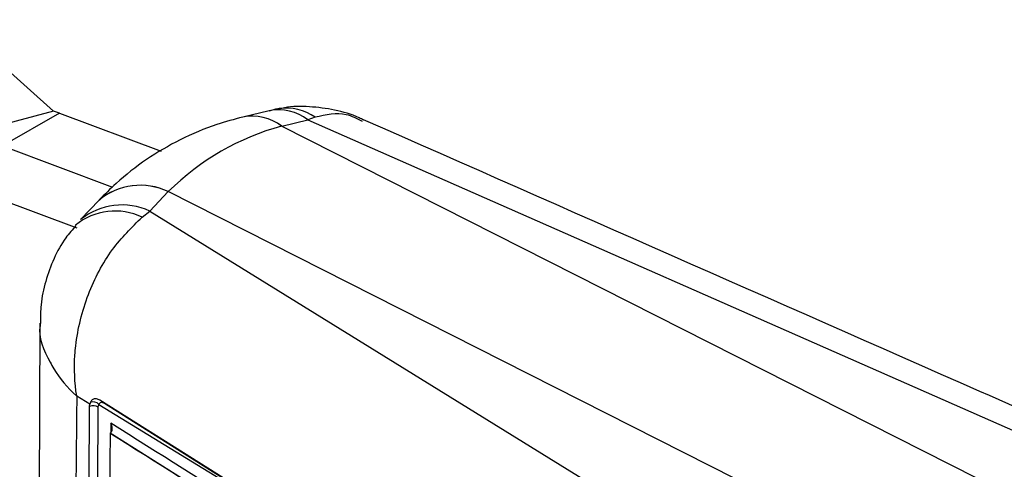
# Model space of a CAD drawing. Extents: x 54 to 317, y 26 to 285.
# Tile 4 of 23: x 166 to 198, y 55 to 70. Entities that reach past the tile are written whole.
import ezdxf

# ---------------------------------------------------------------- set-up
doc = ezdxf.new("R2010")
doc.units = 0
doc.layers.get('0').update_dxf_attribs({"linetype": 'CONTINUOUS'})

msp = doc.modelspace()

# ---------------------------------------------------------------- linework, layer by layer
at = {"color": 7, "linetype": 'CONTINUOUS'}
for p, q in [((163.5007, 70.0516), (166.8612, 67.0362)), ((166.8612, 67.0362), (164.4595, 66.3897)), ((167.0604, 66.9755), (165.1866, 65.8937)), ((167.0604, 66.9755), (166.8612, 67.0362)), ((167.0604, 66.9755), (170.4079, 65.7246)), ((173.9645, 67.0546), (173.1011, 66.8459)), ((175.4844, 66.8389), (175.2425, 66.7547)), ((198.3587, 54.4061), (174.377, 66.5455)), ((174.379, 66.546), (175.2425, 66.7547)), ((175.2425, 66.7547), (200.8231, 55.4774)), ((165.1866, 65.8937), (168.8082, 64.5404)), ((163.3127, 64.812), (167.6373, 63.196)), ((170.6413, 64.3883), (170.0367, 63.7495)), ((194.6245, 52.2504), (170.6427, 64.3898)), ((168.3642, 64.1075), (167.7596, 63.4687)), ((169.7851, 63.5488), (170.0367, 63.7495)), ((170.0367, 63.7495), (191.8175, 50.2786)), ((166.42, 60.0595), (166.3813, 51.9959)), ((168.0635, 57.3877), (167.6318, 57.6511)), ((168.0563, 57.3097), (168.0635, 57.3877)), ((168.0815, 57.4488), (168.0635, 57.3877)), ((168.5425, 57.4191), (176.8029, 52.2137)), ((168.357, 57.3791), (176.8029, 52.2137)), ((168.7301, 56.4378), (168.6757, 51.1902)), ((168.7311, 56.4384), (168.7301, 56.4378)), ((187.2986, 44.713), (168.7301, 56.4378)), ((168.7412, 56.4446), (168.7311, 56.4384))]:
    msp.add_line(p, q, dxfattribs=at)
at = {"color": 8, "linetype": 'CONTINUOUS'}
msp.add_line((168.7538, 56.7616), (168.7509, 56.4546), dxfattribs=at)
at = {"color": 7, "linetype": 'CONTINUOUS', "flags": 128}
msp.add_lwpolyline([(176.6501, 52.3134), (176.4078, 52.4662), (175.3564, 53.1295), (171.1507, 55.7822), (168.396, 57.5192)], dxfattribs=at)
at = {"color": 8, "linetype": 'CONTINUOUS'}
for centre, radius, start, end in [((174.5315, 65.4787), 1.6608, 54.9864, 98.2736), ((173.4081, 65.2896), 1.5862, 52.351, 101.23658), ((173.4103, 65.291), 1.5854, 52.33742, 101.24752), ((174.2685, 65.4771), 1.6065, 52.67925, 100.90576), ((169.7222, 62.4687), 2.1283, 64.41408, 129.64633), ((169.7233, 62.4703), 2.1283, 64.40612, 129.57821), ((169.1252, 61.7695), 2.1797, 65.28031, 128.8298), ((168.8986, 61.6783), 2.07, 64.64137, 129.0744)]:
    msp.add_arc(centre, radius, start, end, dxfattribs=at)
at = {"color": 7, "linetype": 'CONTINUOUS'}
for centre, radius, start, end in [((168.1707, 57.2223), 0.2435, 40.08808, 111.50069), ((168.1842, 57.0266), 0.3107, 59.49275, 114.32026)]:
    msp.add_arc(centre, radius, start, end, dxfattribs=at)
for centre, major_axis, ratio, start_param, end_param in [((180.4588, 49.1773), (-7.1223, 17.0113), 0.6710634, 6.1943789, 6.5430065), ((180.783, 62.0983), (11.1578, -0.9164), 0.4374874, 2.2175756, 2.2177948), ((179.7872, 61.5234), (11.0521, 2.5379), 0.6239226, 2.388207, 2.3884262)]:
    msp.add_ellipse(centre, major_axis=major_axis, ratio=ratio, start_param=start_param, end_param=end_param, dxfattribs=at)
for points, knots in [([(174.2999, 67.1199), (174.2826, 67.1183), (174.1677, 67.1074), (174.0576, 67.0701), (173.9641, 67.0384)], [0, 0, 0, 0, 0.1508909, 1, 1, 1, 1]), ([(177.0784, 66.7425), (177.0278, 66.7688), (176.7285, 66.9249), (176.1264, 67.0904), (175.3016, 67.2013), (174.6773, 67.2017), (174.3502, 67.1229), (174.2907, 67.1086)], [0, 0, 0, 0, 0.059893, 0.3544159, 0.6473388, 0.9359199, 1, 1, 1, 1]), ([(173.0985, 66.8453), (172.8129, 66.7682), (172.1063, 66.5775), (171.0334, 66.1241), (169.9187, 65.4701), (169.0344, 64.7825), (168.5503, 64.2949), (168.3662, 64.1096)], [0, 0, 0, 0, 0.15984477, 0.39541872, 0.62787554, 0.85850645, 1, 1, 1, 1]), ([(202.4643, 55.5635), (200.7646, 56.3124), (192.2979, 60.0429), (183.8358, 63.7753), (177.0725, 66.7584)], [0, 0, 0, 0, 0.2007569, 1, 1, 1, 1]), ([(167.6318, 57.6511), (167.6311, 57.6555), (167.5609, 58.0853), (167.5367, 58.6454), (167.6383, 59.772), (167.9447, 61.0027), (168.7233, 62.5034), (169.4425, 63.2115), (169.7851, 63.5488)], [0, 0, 0, 0, 0.00218936, 0.21325608, 0.26096793, 0.52127454, 0.77197804, 1, 1, 1, 1]), ([(167.6063, 63.2721), (167.4903, 63.1396), (167.2017, 62.8101), (166.8643, 62.1848), (166.5913, 61.443), (166.4426, 60.7239), (166.4364, 60.2611), (166.4337, 60.0596)], [0, 0, 0, 0, 0.15054127, 0.37457266, 0.60359255, 0.82743085, 1, 1, 1, 1]), ([(167.6318, 57.6511), (167.6209, 56.4819), (167.5992, 54.1539), (167.5729, 51.826), (167.5598, 50.6673)], [0, 0, 0, 0, 0.50223303, 1, 1, 1, 1]), ([(168.396, 57.5192), (168.3587, 57.5378), (168.2832, 57.5755), (168.1798, 57.5634), (168.1133, 57.5129), (168.089, 57.4641), (168.0815, 57.4488)], [0, 0, 0, 0, 0.2842058, 0.5759958, 0.8678196, 1, 1, 1, 1]), ([(168.357, 57.3791), (168.361, 57.3876), (168.3746, 57.4165), (168.4118, 57.4468), (168.4726, 57.4543), (168.5192, 57.4308), (168.5425, 57.4191)], [0, 0, 0, 0, 0.1212748, 0.4134912, 0.7070893, 1, 1, 1, 1]), ([(168.0008, 51.2266), (168.0019, 51.3374), (168.0073, 51.891), (168.0268, 53.9193), (168.0435, 55.8358), (168.0563, 57.3097)], [0, 0, 0, 0, 0.0545862, 0.272931, 1, 1, 1, 1]), ([(168.286, 51.2095), (168.2871, 51.3203), (168.2926, 51.8741), (168.3123, 53.903), (168.3291, 55.82), (168.342, 57.2943)], [0, 0, 0, 0, 0.05458654, 0.27293275, 1, 1, 1, 1]), ([(168.3419, 57.2943), (168.3441, 57.3212), (168.3465, 57.3521), (168.3558, 57.3761), (168.357, 57.3791)], [0, 0, 0, 0, 0.8727243, 1, 1, 1, 1]), ([(168.7412, 56.4446), (168.7536, 56.4554), (168.7782, 56.4769), (168.7995, 56.5335), (168.8045, 56.6136), (168.7851, 56.694), (168.7626, 56.7447), (168.7543, 56.7608), (168.7538, 56.7616)], [0, 0, 0, 0, 0.1572194, 0.3135119, 0.5425134, 0.8512124, 0.9921274, 1, 1, 1, 1]), ([(187.6669, 44.8192), (184.4976, 46.822), (178.1954, 50.8046), (171.8888, 54.7836), (168.7538, 56.7616)], [0, 0, 0, 0, 0.5028959, 1, 1, 1, 1]), ([(168.7311, 56.4384), (171.8239, 54.4877), (178.0164, 50.5821), (184.2056, 46.6736), (187.3033, 44.7155), (187.3036, 44.7153)], [0, 0, 0, 0, 0.4994087, 0.9999387, 1, 1, 1, 1])]:
    msp.add_open_spline(points, degree=3, knots=knots, dxfattribs=at)
at = {"color": 8, "linetype": 'CONTINUOUS'}
for points, knots in [([(177.0446, 66.6941), (176.8688, 66.7873), (176.3903, 67.0408), (175.8354, 66.9172), (175.4844, 66.8389)], [0, 0, 0, 0, 0.3673447, 1, 1, 1, 1]), ([(166.4415, 60.0594), (166.4352, 60.0317), (166.34, 59.6164), (166.5778, 59.0845), (167.0092, 58.3087), (167.3248, 57.9334), (167.6287, 57.654), (167.6318, 57.6511)], [0, 0, 0, 0, 0.0345589, 0.5166464, 0.6050334, 0.9959455, 1, 1, 1, 1])]:
    msp.add_open_spline(points, degree=3, knots=knots, dxfattribs=at)

doc.saveas('drawing.dxf')
